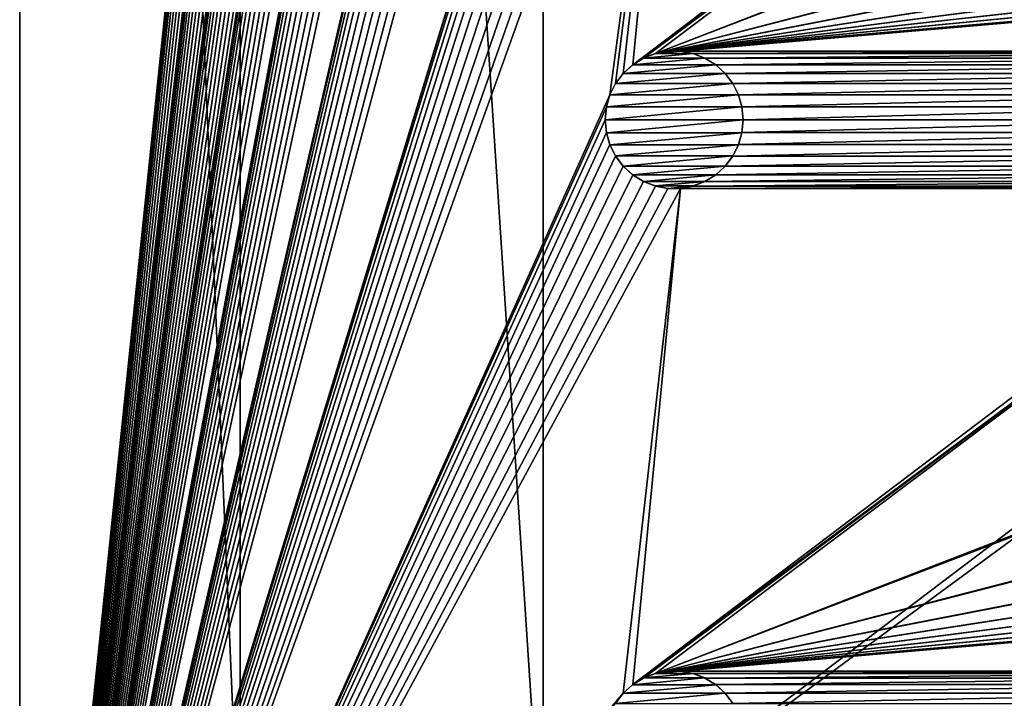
# Model space of a CAD drawing. Header units: metres. Extents: x -125 to 125, y -125 to 125.
# Tile 5 of 71: x -125 to -89, y -77 to -53. Entities that reach past the tile are written whole.
import ezdxf

# ---------------------------------------------------------------- set-up
doc = ezdxf.new("R2010")
doc.units = ezdxf.units.M
doc.layers.add('solid_P35300', color=7, linetype='CONTINUOUS')

msp = doc.modelspace()

# ---------------------------------------------------------------- linework, layer by layer
at = {"layer": 'solid_P35300'}
for points in [[(-103.705475, 101.715523, 5.5), (-125, 103, 5.5), (-125, -103, 5.5)], [(-125, -103, 3.5), (-125, -103, 5.5), (-125, 103, 5.5)], [(-125, -103, 3.5), (-125, 103, 5.5), (-125, 103, 3.5)], [(-117, -84, 3.5), (-125, -103, 3.5), (-125, 103, 3.5)], [(-117, 84, 3.5), (-117, -84, 3.5), (-125, 103, 3.5)], [(-103.75, 101.25, 5.5), (-103.705475, 101.715523, 5.5), (-125, -103, 5.5)], [(-103.705475, 100.784477, 5.5), (-103.75, 101.25, 5.5), (-125, -103, 5.5)], [(-103.581451, 100.347717, 5.5), (-103.705475, 100.784477, 5.5), (-125, -103, 5.5)], [(-103.374451, 99.933693, 5.5), (-103.581451, 100.347717, 5.5), (-125, -103, 5.5)], [(-103.098366, 99.566902, 5.5), (-103.374451, 99.933693, 5.5), (-125, -103, 5.5)], [(-102.755196, 99.254807, 5.5), (-103.098366, 99.566902, 5.5), (-125, -103, 5.5)], [(-102.365715, 99.0131, 5.5), (-102.755196, 99.254807, 5.5), (-125, -103, 5.5)], [(-101.932526, 98.845589, 5.5), (-102.365715, 99.0131, 5.5), (-125, -103, 5.5)], [(-101.482323, 98.761269, 5.5), (-101.932526, 98.845589, 5.5), (-125, -103, 5.5)], [(-103.705475, 79.215523, 5.5), (-101.482323, 98.761269, 5.5), (-125, -103, 5.5)], [(-117, 84, 3.5), (-106, 84), (-106, -84)], [(-117, 84, 3.5), (-106, -84), (-117, -84, 3.5)], [(-106, 84), (-9.944516, -11.229122), (-106, -84)], [(-103.75, 78.75, 5.5), (-103.705475, 79.215523, 5.5), (-125, -103, 5.5)], [(-103.705475, 78.284477, 5.5), (-103.75, 78.75, 5.5), (-125, -103, 5.5)], [(-103.581451, 77.847717, 5.5), (-103.705475, 78.284477, 5.5), (-125, -103, 5.5)], [(-103.374451, 77.433693, 5.5), (-103.581451, 77.847717, 5.5), (-125, -103, 5.5)], [(-103.098366, 77.066902, 5.5), (-103.374451, 77.433693, 5.5), (-125, -103, 5.5)], [(-102.755196, 76.754807, 5.5), (-103.098366, 77.066902, 5.5), (-125, -103, 5.5)], [(-102.365715, 76.5131, 5.5), (-102.755196, 76.754807, 5.5), (-125, -103, 5.5)], [(-101.932526, 76.345589, 5.5), (-102.365715, 76.5131, 5.5), (-125, -103, 5.5)], [(-101.482323, 76.261269, 5.5), (-101.932526, 76.345589, 5.5), (-125, -103, 5.5)], [(-103.705475, 56.715519, 5.5), (-101.482323, 76.261269, 5.5), (-125, -103, 5.5)], [(-103.75, 56.25, 5.5), (-103.705475, 56.715519, 5.5), (-125, -103, 5.5)], [(-103.705475, 55.784481, 5.5), (-103.75, 56.25, 5.5), (-125, -103, 5.5)], [(-103.581451, 55.347717, 5.5), (-103.705475, 55.784481, 5.5), (-125, -103, 5.5)], [(-103.374451, 54.933693, 5.5), (-103.581451, 55.347717, 5.5), (-125, -103, 5.5)], [(-103.098366, 54.566902, 5.5), (-103.374451, 54.933693, 5.5), (-125, -103, 5.5)], [(-102.755196, 54.254807, 5.5), (-103.098366, 54.566902, 5.5), (-125, -103, 5.5)], [(-102.365715, 54.013096, 5.5), (-102.755196, 54.254807, 5.5), (-125, -103, 5.5)], [(-101.932526, 53.845589, 5.5), (-102.365715, 54.013096, 5.5), (-125, -103, 5.5)], [(-101.482323, 53.761265, 5.5), (-101.932526, 53.845589, 5.5), (-125, -103, 5.5)], [(-101.017677, 53.761265, 5.5), (-101.482323, 53.761265, 5.5), (-125, -103, 5.5)], [(-103.705475, 34.215519, 5.5), (-101.017677, 53.761265, 5.5), (-125, -103, 5.5)], [(-103.75, 33.75, 5.5), (-103.705475, 34.215519, 5.5), (-125, -103, 5.5)], [(-103.705475, 33.284481, 5.5), (-103.75, 33.75, 5.5), (-125, -103, 5.5)], [(-103.581451, 32.847717, 5.5), (-103.705475, 33.284481, 5.5), (-125, -103, 5.5)], [(-103.374451, 32.433693, 5.5), (-103.581451, 32.847717, 5.5), (-125, -103, 5.5)], [(-103.098366, 32.066902, 5.5), (-103.374451, 32.433693, 5.5), (-125, -103, 5.5)], [(-102.755196, 31.754805, 5.5), (-103.098366, 32.066902, 5.5), (-125, -103, 5.5)], [(-102.365715, 31.513098, 5.5), (-102.755196, 31.754805, 5.5), (-125, -103, 5.5)], [(-101.932526, 31.345589, 5.5), (-102.365715, 31.513098, 5.5), (-125, -103, 5.5)], [(-101.482323, 31.261265, 5.5), (-101.932526, 31.345589, 5.5), (-125, -103, 5.5)], [(-101.017677, 31.261265, 5.5), (-101.482323, 31.261265, 5.5), (-125, -103, 5.5)], [(-103.705475, 11.715521, 5.5), (-101.017677, 31.261265, 5.5), (-125, -103, 5.5)], [(-103.75, 11.25, 5.5), (-103.705475, 11.715521, 5.5), (-125, -103, 5.5)], [(-103.705475, 10.784479, 5.5), (-103.75, 11.25, 5.5), (-125, -103, 5.5)], [(-103.581451, 10.347716, 5.5), (-103.705475, 10.784479, 5.5), (-125, -103, 5.5)], [(-103.374451, 9.933694, 5.5), (-103.581451, 10.347716, 5.5), (-125, -103, 5.5)], [(-103.098366, 9.566901, 5.5), (-103.374451, 9.933694, 5.5), (-125, -103, 5.5)], [(-102.755196, 9.254806, 5.5), (-103.098366, 9.566901, 5.5), (-125, -103, 5.5)], [(-102.365715, 9.013098, 5.5), (-102.755196, 9.254806, 5.5), (-125, -103, 5.5)], [(-101.932526, 8.845589, 5.5), (-102.365715, 9.013098, 5.5), (-125, -103, 5.5)], [(-101.482323, 8.761265, 5.5), (-101.932526, 8.845589, 5.5), (-125, -103, 5.5)], [(-101.017677, 8.761265, 5.5), (-101.482323, 8.761265, 5.5), (-125, -103, 5.5)], [(-103.705475, -10.784479, 5.5), (-101.017677, 8.761265, 5.5), (-125, -103, 5.5)], [(-103.75, -11.25, 5.5), (-103.705475, -10.784479, 5.5), (-125, -103, 5.5)], [(-103.705475, -11.715521, 5.5), (-103.75, -11.25, 5.5), (-125, -103, 5.5)], [(-106, -84), (-9.944516, -11.229122), (-8.522517, -12.342908)], [(-103.581451, -12.152284, 5.5), (-103.705475, -11.715521, 5.5), (-125, -103, 5.5)], [(-103.374451, -12.566306, 5.5), (-103.581451, -12.152284, 5.5), (-125, -103, 5.5)], [(106, -84), (-106, -84), (-8.522517, -12.342908)], [(-103.098366, -12.933099, 5.5), (-103.374451, -12.566306, 5.5), (-125, -103, 5.5)], [(-102.755196, -13.245194, 5.5), (-103.098366, -12.933099, 5.5), (-125, -103, 5.5)], [(-102.365715, -13.486902, 5.5), (-102.755196, -13.245194, 5.5), (-125, -103, 5.5)], [(-101.932526, -13.654411, 5.5), (-102.365715, -13.486902, 5.5), (-125, -103, 5.5)], [(-101.482323, -13.738735, 5.5), (-101.932526, -13.654411, 5.5), (-125, -103, 5.5)], [(-101.017677, -13.738735, 5.5), (-125, -103, 5.5), (-103.581451, -32.847717, 5.5)], [(-101.017677, -13.738735, 5.5), (-101.482323, -13.738735, 5.5), (-125, -103, 5.5)], [(-103.705475, -33.284481, 5.5), (-103.581451, -32.847717, 5.5), (-125, -103, 5.5)], [(-103.75, -33.75, 5.5), (-103.705475, -33.284481, 5.5), (-125, -103, 5.5)], [(-103.705475, -34.215519, 5.5), (-103.75, -33.75, 5.5), (-125, -103, 5.5)], [(-103.581451, -34.652283, 5.5), (-103.705475, -34.215519, 5.5), (-125, -103, 5.5)], [(-103.374451, -35.066307, 5.5), (-103.581451, -34.652283, 5.5), (-125, -103, 5.5)], [(-103.098366, -35.433098, 5.5), (-103.374451, -35.066307, 5.5), (-125, -103, 5.5)], [(-102.755196, -35.745193, 5.5), (-103.098366, -35.433098, 5.5), (-125, -103, 5.5)], [(-102.365715, -35.986904, 5.5), (-102.755196, -35.745193, 5.5), (-125, -103, 5.5)], [(-101.932526, -36.154411, 5.5), (-102.365715, -35.986904, 5.5), (-125, -103, 5.5)], [(-101.482323, -36.238735, 5.5), (-101.932526, -36.154411, 5.5), (-125, -103, 5.5)], [(-101.017677, -36.238735, 5.5), (-125, -103, 5.5), (-103.581451, -55.347717, 5.5)], [(-101.017677, -36.238735, 5.5), (-101.482323, -36.238735, 5.5), (-125, -103, 5.5)], [(-101.017677, -36.238735, 5.5), (-103.581451, -55.347717, 5.5), (-103.374451, -54.933693, 5.5)], [(-101.017677, -36.238735, 5.5), (-103.374451, -54.933693, 5.5), (-103.098366, -54.566902, 5.5)], [(-101.017677, -36.238735, 5.5), (-103.098366, -54.566902, 5.5), (-102.755196, -54.254807, 5.5)], [(-78.517677, -36.238735, 5.5), (-102.755196, -54.254807, 5.5), (-102.365715, -54.013096, 5.5)], [(-78.982323, -36.238735, 5.5), (-101.017677, -36.238735, 5.5), (-102.755196, -54.254807, 5.5)], [(-78.517677, -36.238735, 5.5), (-78.982323, -36.238735, 5.5), (-102.755196, -54.254807, 5.5)], [(-78.517677, -36.238735, 5.5), (-102.365715, -54.013096, 5.5), (-101.932526, -53.845589, 5.5)], [(-11.017677, -36.238735, 5.5), (-101.932526, -53.845589, 5.5), (-101.482323, -53.761265, 5.5)], [(-101.932526, -53.845589, 5.5), (-56.482323, -36.238735, 5.5), (-78.517677, -36.238735, 5.5)], [(-56.017677, -36.238735, 5.5), (-56.482323, -36.238735, 5.5), (-101.932526, -53.845589, 5.5)], [(-33.982323, -36.238735, 5.5), (-56.017677, -36.238735, 5.5), (-101.932526, -53.845589, 5.5)], [(-33.517677, -36.238735, 5.5), (-33.982323, -36.238735, 5.5), (-101.932526, -53.845589, 5.5)], [(-11.482323, -36.238735, 5.5), (-33.517677, -36.238735, 5.5), (-101.932526, -53.845589, 5.5)], [(-11.017677, -36.238735, 5.5), (-11.482323, -36.238735, 5.5), (-101.932526, -53.845589, 5.5)], [(101.482323, -36.238735, 5.5), (-101.482323, -53.761265, 5.5), (-101.017677, -53.761265, 5.5)], [(11.017677, -36.238735, 5.5), (-11.017677, -36.238735, 5.5), (-101.482323, -53.761265, 5.5)], [(101.482323, -36.238735, 5.5), (101.017677, -36.238735, 5.5), (-101.482323, -53.761265, 5.5)], [(78.982323, -36.238735, 5.5), (-101.482323, -53.761265, 5.5), (101.017677, -36.238735, 5.5)], [(78.982323, -36.238735, 5.5), (78.517677, -36.238735, 5.5), (-101.482323, -53.761265, 5.5)], [(56.482323, -36.238735, 5.5), (-101.482323, -53.761265, 5.5), (78.517677, -36.238735, 5.5)], [(56.482323, -36.238735, 5.5), (56.017677, -36.238735, 5.5), (-101.482323, -53.761265, 5.5)], [(33.982323, -36.238735, 5.5), (-101.482323, -53.761265, 5.5), (56.017677, -36.238735, 5.5)], [(33.982323, -36.238735, 5.5), (33.517677, -36.238735, 5.5), (-101.482323, -53.761265, 5.5)], [(11.482323, -36.238735, 5.5), (-101.482323, -53.761265, 5.5), (33.517677, -36.238735, 5.5)], [(11.482323, -36.238735, 5.5), (11.017677, -36.238735, 5.5), (-101.482323, -53.761265, 5.5)], [(101.482323, -36.238735, 5.5), (-101.017677, -53.761265, 5.5), (-78.982323, -53.761265, 5.5)], [(-101.935997, -53.846943, 8), (-101.932526, -53.845589, 5.5), (-102.365715, -54.013096, 5.5)], [(-101.935997, -53.846943, 8), (-102.365715, -54.013096, 5.5), (-102.362007, -54.011444, 8)], [(-100.564003, -53.846943, 8), (-101.935997, -53.846943, 8), (-102.362007, -54.011444, 8)], [(-100.137993, -54.011444, 8), (-100.564003, -53.846943, 8), (-102.362007, -54.011444, 8)], [(-101.478188, -53.76115, 8), (-101.932526, -53.845589, 5.5), (-101.935997, -53.846943, 8)], [(-101.021812, -53.76115, 8), (-101.478188, -53.76115, 8), (-101.935997, -53.846943, 8)], [(-100.564003, -53.846943, 8), (-101.021812, -53.76115, 8), (-101.935997, -53.846943, 8)], [(-101.478188, -53.76115, 8), (-101.482323, -53.761265, 5.5), (-101.932526, -53.845589, 5.5)], [(-101.021812, -53.76115, 8), (-101.017677, -53.761265, 5.5), (-101.482323, -53.761265, 5.5)], [(-101.021812, -53.76115, 8), (-101.482323, -53.761265, 5.5), (-101.478188, -53.76115, 8)], [(-100.564003, -53.846943, 8), (-101.017677, -53.761265, 5.5), (-101.021812, -53.76115, 8)], [(-78.982323, -53.761265, 5.5), (-101.017677, -53.761265, 5.5), (-100.567474, -53.845589, 5.5)], [(-100.564003, -53.846943, 8), (-100.567474, -53.845589, 5.5), (-101.017677, -53.761265, 5.5)], [(-79.432526, -53.845589, 5.5), (-78.982323, -53.761265, 5.5), (-100.567474, -53.845589, 5.5)], [(-79.432526, -53.845589, 5.5), (-100.567474, -53.845589, 5.5), (-100.134285, -54.013096, 5.5)], [(-100.137993, -54.011444, 8), (-100.134285, -54.013096, 5.5), (-100.567474, -53.845589, 5.5)], [(-100.137993, -54.011444, 8), (-100.567474, -53.845589, 5.5), (-100.564003, -53.846943, 8)], [(-79.865715, -54.013096, 5.5), (-79.432526, -53.845589, 5.5), (-100.134285, -54.013096, 5.5)], [(-102.757263, -54.256908, 8), (-102.755196, -54.254807, 5.5), (-103.098366, -54.566902, 5.5)], [(-102.757263, -54.256908, 8), (-103.098366, -54.566902, 5.5), (-103.095993, -54.564438, 8)], [(-99.742737, -54.256908, 8), (-102.757263, -54.256908, 8), (-103.095993, -54.564438, 8)], [(-99.404007, -54.564438, 8), (-99.742737, -54.256908, 8), (-103.095993, -54.564438, 8)], [(-102.362007, -54.011444, 8), (-102.755196, -54.254807, 5.5), (-102.757263, -54.256908, 8)], [(-100.137993, -54.011444, 8), (-102.362007, -54.011444, 8), (-102.757263, -54.256908, 8)], [(-99.742737, -54.256908, 8), (-100.137993, -54.011444, 8), (-102.757263, -54.256908, 8)], [(-102.362007, -54.011444, 8), (-102.365715, -54.013096, 5.5), (-102.755196, -54.254807, 5.5)], [(-99.742737, -54.256908, 8), (-100.134285, -54.013096, 5.5), (-100.137993, -54.011444, 8)], [(-79.865715, -54.013096, 5.5), (-100.134285, -54.013096, 5.5), (-99.744804, -54.254807, 5.5)], [(-99.742737, -54.256908, 8), (-99.744804, -54.254807, 5.5), (-100.134285, -54.013096, 5.5)], [(-80.255196, -54.254807, 5.5), (-79.865715, -54.013096, 5.5), (-99.744804, -54.254807, 5.5)], [(-80.255196, -54.254807, 5.5), (-99.744804, -54.254807, 5.5), (-99.401634, -54.566902, 5.5)], [(-99.404007, -54.564438, 8), (-99.401634, -54.566902, 5.5), (-99.744804, -54.254807, 5.5)], [(-99.404007, -54.564438, 8), (-99.744804, -54.254807, 5.5), (-99.742737, -54.256908, 8)], [(-80.598366, -54.566902, 5.5), (-80.255196, -54.254807, 5.5), (-99.401634, -54.566902, 5.5)], [(-103.095993, -54.564438, 8), (-103.374451, -54.933693, 5.5), (-103.375023, -54.935528, 8)], [(-99.404007, -54.564438, 8), (-103.095993, -54.564438, 8), (-103.375023, -54.935528, 8)], [(-99.124977, -54.935528, 8), (-99.404007, -54.564438, 8), (-103.375023, -54.935528, 8)], [(-103.095993, -54.564438, 8), (-103.098366, -54.566902, 5.5), (-103.374451, -54.933693, 5.5)], [(-99.124977, -54.935528, 8), (-99.401634, -54.566902, 5.5), (-99.404007, -54.564438, 8)], [(-80.598366, -54.566902, 5.5), (-99.401634, -54.566902, 5.5), (-99.125549, -54.933693, 5.5)], [(-99.124977, -54.935528, 8), (-99.125549, -54.933693, 5.5), (-99.401634, -54.566902, 5.5)], [(-80.874451, -54.933693, 5.5), (-80.598366, -54.566902, 5.5), (-99.125549, -54.933693, 5.5)], [(-103.375023, -54.935528, 8), (-103.374451, -54.933693, 5.5), (-103.581451, -55.347717, 5.5)], [(-103.375023, -54.935528, 8), (-103.581451, -55.347717, 5.5), (-103.580627, -55.345535, 8)], [(-99.124977, -54.935528, 8), (-103.375023, -54.935528, 8), (-103.580627, -55.345535, 8)], [(-98.919373, -55.345535, 8), (-99.124977, -54.935528, 8), (-103.580627, -55.345535, 8)], [(-80.874451, -54.933693, 5.5), (-99.125549, -54.933693, 5.5), (-98.918549, -55.347717, 5.5)], [(-98.919373, -55.345535, 8), (-98.918549, -55.347717, 5.5), (-99.125549, -54.933693, 5.5)], [(-98.919373, -55.345535, 8), (-99.125549, -54.933693, 5.5), (-99.124977, -54.935528, 8)], [(-81.081451, -55.347717, 5.5), (-80.874451, -54.933693, 5.5), (-98.918549, -55.347717, 5.5)], [(-103.705475, -55.784481, 5.5), (-103.581451, -55.347717, 5.5), (-125, -103, 5.5)], [(-103.580627, -55.345535, 8), (-103.581451, -55.347717, 5.5), (-103.705475, -55.784481, 5.5)], [(-103.580627, -55.345535, 8), (-103.705475, -55.784481, 5.5), (-103.704247, -55.781639, 8)], [(-98.919373, -55.345535, 8), (-103.580627, -55.345535, 8), (-103.704247, -55.781639, 8)], [(-98.795753, -55.781639, 8), (-98.919373, -55.345535, 8), (-103.704247, -55.781639, 8)], [(-98.795753, -55.781639, 8), (-98.918549, -55.347717, 5.5), (-98.919373, -55.345535, 8)], [(-81.081451, -55.347717, 5.5), (-98.918549, -55.347717, 5.5), (-98.794525, -55.784481, 5.5)], [(-98.795753, -55.781639, 8), (-98.794525, -55.784481, 5.5), (-98.918549, -55.347717, 5.5)], [(-81.205475, -55.784481, 5.5), (-81.081451, -55.347717, 5.5), (-98.794525, -55.784481, 5.5)], [(-103.75, -56.25, 5.5), (-103.705475, -55.784481, 5.5), (-125, -103, 5.5)], [(-103.704247, -55.781639, 8), (-103.705475, -55.784481, 5.5), (-103.75, -56.25, 5.5)], [(-103.704247, -55.781639, 8), (-103.75, -56.25, 5.5), (-103.75, -56.25, 8)], [(-98.795753, -55.781639, 8), (-103.75, -56.25, 8), (-98.75, -56.25, 8)], [(-98.795753, -55.781639, 8), (-103.704247, -55.781639, 8), (-103.75, -56.25, 8)], [(-98.795753, -55.781639, 8), (-98.75, -56.25, 8), (-98.794525, -55.784481, 5.5)], [(-81.205475, -55.784481, 5.5), (-98.794525, -55.784481, 5.5), (-98.75, -56.25, 5.5)], [(-98.75, -56.25, 8), (-98.75, -56.25, 5.5), (-98.794525, -55.784481, 5.5)], [(-81.25, -56.25, 5.5), (-81.205475, -55.784481, 5.5), (-98.75, -56.25, 5.5)], [(-103.705475, -56.715519, 5.5), (-103.75, -56.25, 5.5), (-125, -103, 5.5)], [(-103.75, -56.25, 8), (-103.75, -56.25, 5.5), (-103.705475, -56.715519, 5.5)], [(-103.75, -56.25, 8), (-103.705475, -56.715519, 5.5), (-103.704247, -56.718361, 8)], [(-103.75, -56.25, 8), (-103.704247, -56.718361, 8), (-98.75, -56.25, 8)], [(-103.704247, -56.718361, 8), (-98.795753, -56.718361, 8), (-98.75, -56.25, 8)], [(-98.795753, -56.718361, 8), (-98.794525, -56.715519, 5.5), (-98.75, -56.25, 5.5)], [(-98.795753, -56.718361, 8), (-98.75, -56.25, 5.5), (-98.75, -56.25, 8)], [(-81.25, -56.25, 5.5), (-98.75, -56.25, 5.5), (-98.794525, -56.715519, 5.5)], [(-81.205475, -56.715519, 5.5), (-81.25, -56.25, 5.5), (-98.794525, -56.715519, 5.5)], [(-103.581451, -57.152283, 5.5), (-103.705475, -56.715519, 5.5), (-125, -103, 5.5)], [(-103.704247, -56.718361, 8), (-103.705475, -56.715519, 5.5), (-103.581451, -57.152283, 5.5)], [(-103.704247, -56.718361, 8), (-103.581451, -57.152283, 5.5), (-103.580627, -57.154465, 8)], [(-103.704247, -56.718361, 8), (-103.580627, -57.154465, 8), (-98.795753, -56.718361, 8)], [(-103.580627, -57.154465, 8), (-98.919373, -57.154465, 8), (-98.795753, -56.718361, 8)], [(-98.919373, -57.154465, 8), (-98.918549, -57.152283, 5.5), (-98.794525, -56.715519, 5.5)], [(-98.919373, -57.154465, 8), (-98.794525, -56.715519, 5.5), (-98.795753, -56.718361, 8)], [(-81.205475, -56.715519, 5.5), (-98.794525, -56.715519, 5.5), (-98.918549, -57.152283, 5.5)], [(-81.081451, -57.152283, 5.5), (-81.205475, -56.715519, 5.5), (-98.918549, -57.152283, 5.5)], [(-103.374451, -57.566307, 5.5), (-103.581451, -57.152283, 5.5), (-125, -103, 5.5)], [(-103.580627, -57.154465, 8), (-103.581451, -57.152283, 5.5), (-103.374451, -57.566307, 5.5)], [(-103.580627, -57.154465, 8), (-103.374451, -57.566307, 5.5), (-103.375023, -57.564472, 8)], [(-103.580627, -57.154465, 8), (-103.375023, -57.564472, 8), (-98.919373, -57.154465, 8)], [(-103.375023, -57.564472, 8), (-99.124977, -57.564472, 8), (-98.919373, -57.154465, 8)], [(-81.081451, -57.152283, 5.5), (-98.918549, -57.152283, 5.5), (-99.125549, -57.566307, 5.5)], [(-99.124977, -57.564472, 8), (-99.125549, -57.566307, 5.5), (-98.918549, -57.152283, 5.5)], [(-80.874451, -57.566307, 5.5), (-81.081451, -57.152283, 5.5), (-99.125549, -57.566307, 5.5)], [(-99.124977, -57.564472, 8), (-98.918549, -57.152283, 5.5), (-98.919373, -57.154465, 8)], [(-103.098366, -57.933098, 5.5), (-103.374451, -57.566307, 5.5), (-125, -103, 5.5)], [(-103.375023, -57.564472, 8), (-103.374451, -57.566307, 5.5), (-103.098366, -57.933098, 5.5)], [(-103.375023, -57.564472, 8), (-103.098366, -57.933098, 5.5), (-103.095993, -57.935562, 8)], [(-103.375023, -57.564472, 8), (-103.095993, -57.935562, 8), (-99.124977, -57.564472, 8)], [(-103.095993, -57.935562, 8), (-99.404007, -57.935562, 8), (-99.124977, -57.564472, 8)], [(-99.404007, -57.935562, 8), (-99.125549, -57.566307, 5.5), (-99.124977, -57.564472, 8)], [(-99.404007, -57.935562, 8), (-99.401634, -57.933098, 5.5), (-99.125549, -57.566307, 5.5)], [(-80.874451, -57.566307, 5.5), (-99.125549, -57.566307, 5.5), (-99.401634, -57.933098, 5.5)], [(-80.598366, -57.933098, 5.5), (-80.874451, -57.566307, 5.5), (-99.401634, -57.933098, 5.5)], [(-102.755196, -58.245193, 5.5), (-103.098366, -57.933098, 5.5), (-125, -103, 5.5)], [(-103.095993, -57.935562, 8), (-103.098366, -57.933098, 5.5), (-102.755196, -58.245193, 5.5)], [(-103.095993, -57.935562, 8), (-102.755196, -58.245193, 5.5), (-102.757263, -58.243092, 8)], [(-103.095993, -57.935562, 8), (-102.757263, -58.243092, 8), (-99.404007, -57.935562, 8)], [(-102.757263, -58.243092, 8), (-99.742737, -58.243092, 8), (-99.404007, -57.935562, 8)], [(-80.598366, -57.933098, 5.5), (-99.401634, -57.933098, 5.5), (-99.744804, -58.245193, 5.5)], [(-99.742737, -58.243092, 8), (-99.744804, -58.245193, 5.5), (-99.401634, -57.933098, 5.5)], [(-80.255196, -58.245193, 5.5), (-80.598366, -57.933098, 5.5), (-99.744804, -58.245193, 5.5)], [(-99.742737, -58.243092, 8), (-99.401634, -57.933098, 5.5), (-99.404007, -57.935562, 8)], [(-102.365715, -58.486904, 5.5), (-102.755196, -58.245193, 5.5), (-125, -103, 5.5)], [(-101.932526, -58.654411, 5.5), (-102.365715, -58.486904, 5.5), (-125, -103, 5.5)], [(-102.757263, -58.243092, 8), (-102.755196, -58.245193, 5.5), (-102.365715, -58.486904, 5.5)], [(-102.757263, -58.243092, 8), (-102.365715, -58.486904, 5.5), (-102.362007, -58.488556, 8)], [(-102.757263, -58.243092, 8), (-102.362007, -58.488556, 8), (-99.742737, -58.243092, 8)], [(-102.362007, -58.488556, 8), (-102.365715, -58.486904, 5.5), (-101.932526, -58.654411, 5.5)], [(-102.362007, -58.488556, 8), (-100.137993, -58.488556, 8), (-99.742737, -58.243092, 8)], [(-102.362007, -58.488556, 8), (-101.932526, -58.654411, 5.5), (-101.935997, -58.653057, 8)], [(-102.362007, -58.488556, 8), (-101.935997, -58.653057, 8), (-100.137993, -58.488556, 8)], [(-101.935997, -58.653057, 8), (-100.564003, -58.653057, 8), (-100.137993, -58.488556, 8)], [(-79.865715, -58.486904, 5.5), (-100.134285, -58.486904, 5.5), (-100.567474, -58.654411, 5.5)], [(-100.564003, -58.653057, 8), (-100.567474, -58.654411, 5.5), (-100.134285, -58.486904, 5.5)], [(-79.432526, -58.654411, 5.5), (-79.865715, -58.486904, 5.5), (-100.567474, -58.654411, 5.5)], [(-100.564003, -58.653057, 8), (-100.134285, -58.486904, 5.5), (-100.137993, -58.488556, 8)], [(-100.137993, -58.488556, 8), (-99.744804, -58.245193, 5.5), (-99.742737, -58.243092, 8)], [(-100.137993, -58.488556, 8), (-100.134285, -58.486904, 5.5), (-99.744804, -58.245193, 5.5)], [(-80.255196, -58.245193, 5.5), (-99.744804, -58.245193, 5.5), (-100.134285, -58.486904, 5.5)], [(-79.865715, -58.486904, 5.5), (-80.255196, -58.245193, 5.5), (-100.134285, -58.486904, 5.5)], [(-101.482323, -58.738735, 5.5), (-101.932526, -58.654411, 5.5), (-125, -103, 5.5)], [(-101.017677, -58.738735, 5.5), (-125, -103, 5.5), (-103.098366, -77.066902, 5.5)], [(-101.017677, -58.738735, 5.5), (-101.482323, -58.738735, 5.5), (-125, -103, 5.5)], [(-101.017677, -58.738735, 5.5), (-103.098366, -77.066902, 5.5), (-102.755196, -76.754807, 5.5)], [(-78.517677, -58.738735, 5.5), (-102.755196, -76.754807, 5.5), (-102.365715, -76.5131, 5.5)], [(-78.982323, -58.738735, 5.5), (-101.017677, -58.738735, 5.5), (-102.755196, -76.754807, 5.5)], [(-78.517677, -58.738735, 5.5), (-78.982323, -58.738735, 5.5), (-102.755196, -76.754807, 5.5)], [(-78.517677, -58.738735, 5.5), (-102.365715, -76.5131, 5.5), (-101.932526, -76.345589, 5.5)], [(-101.935997, -58.653057, 8), (-101.932526, -58.654411, 5.5), (-101.482323, -58.738735, 5.5)], [(-101.935997, -58.653057, 8), (-101.482323, -58.738735, 5.5), (-101.478188, -58.73885, 8)], [(-101.935997, -58.653057, 8), (-101.478188, -58.73885, 8), (-100.564003, -58.653057, 8)], [(-11.017677, -58.738735, 5.5), (-101.932526, -76.345589, 5.5), (-101.482323, -76.261269, 5.5)], [(-101.932526, -76.345589, 5.5), (-56.482323, -58.738735, 5.5), (-78.517677, -58.738735, 5.5)], [(-56.017677, -58.738735, 5.5), (-56.482323, -58.738735, 5.5), (-101.932526, -76.345589, 5.5)], [(-33.982323, -58.738735, 5.5), (-56.017677, -58.738735, 5.5), (-101.932526, -76.345589, 5.5)], [(-33.517677, -58.738735, 5.5), (-33.982323, -58.738735, 5.5), (-101.932526, -76.345589, 5.5)], [(-11.482323, -58.738735, 5.5), (-33.517677, -58.738735, 5.5), (-101.932526, -76.345589, 5.5)], [(-11.017677, -58.738735, 5.5), (-11.482323, -58.738735, 5.5), (-101.932526, -76.345589, 5.5)], [(101.482323, -58.738735, 5.5), (-101.482323, -76.261269, 5.5), (-101.017677, -76.261269, 5.5)], [(11.017677, -58.738735, 5.5), (-11.017677, -58.738735, 5.5), (-101.482323, -76.261269, 5.5)], [(101.482323, -58.738735, 5.5), (101.017677, -58.738735, 5.5), (-101.482323, -76.261269, 5.5)], [(78.982323, -58.738735, 5.5), (-101.482323, -76.261269, 5.5), (101.017677, -58.738735, 5.5)], [(78.982323, -58.738735, 5.5), (78.517677, -58.738735, 5.5), (-101.482323, -76.261269, 5.5)], [(56.482323, -58.738735, 5.5), (-101.482323, -76.261269, 5.5), (78.517677, -58.738735, 5.5)], [(56.482323, -58.738735, 5.5), (56.017677, -58.738735, 5.5), (-101.482323, -76.261269, 5.5)], [(33.982323, -58.738735, 5.5), (-101.482323, -76.261269, 5.5), (56.017677, -58.738735, 5.5)], [(33.982323, -58.738735, 5.5), (33.517677, -58.738735, 5.5), (-101.482323, -76.261269, 5.5)], [(11.482323, -58.738735, 5.5), (-101.482323, -76.261269, 5.5), (33.517677, -58.738735, 5.5)], [(11.482323, -58.738735, 5.5), (11.017677, -58.738735, 5.5), (-101.482323, -76.261269, 5.5)], [(-101.478188, -58.73885, 8), (-101.482323, -58.738735, 5.5), (-101.017677, -58.738735, 5.5)], [(-101.478188, -58.73885, 8), (-101.021812, -58.73885, 8), (-100.564003, -58.653057, 8)], [(-101.478188, -58.73885, 8), (-101.017677, -58.738735, 5.5), (-101.021812, -58.73885, 8)], [(-101.021812, -58.73885, 8), (-100.567474, -58.654411, 5.5), (-100.564003, -58.653057, 8)], [(-101.021812, -58.73885, 8), (-101.017677, -58.738735, 5.5), (-100.567474, -58.654411, 5.5)], [(-79.432526, -58.654411, 5.5), (-100.567474, -58.654411, 5.5), (-101.017677, -58.738735, 5.5)], [(-78.982323, -58.738735, 5.5), (-79.432526, -58.654411, 5.5), (-101.017677, -58.738735, 5.5)], [(101.482323, -58.738735, 5.5), (-101.017677, -76.261269, 5.5), (-78.982323, -76.261269, 5.5)], [(-101.935997, -76.346947, 8), (-101.932526, -76.345589, 5.5), (-102.365715, -76.5131, 5.5)], [(-101.935997, -76.346947, 8), (-102.365715, -76.5131, 5.5), (-102.362007, -76.511444, 8)], [(-100.564003, -76.346947, 8), (-101.935997, -76.346947, 8), (-102.362007, -76.511444, 8)], [(-100.137993, -76.511444, 8), (-100.564003, -76.346947, 8), (-102.362007, -76.511444, 8)], [(-101.478188, -76.261147, 8), (-101.932526, -76.345589, 5.5), (-101.935997, -76.346947, 8)], [(-101.021812, -76.261147, 8), (-101.478188, -76.261147, 8), (-101.935997, -76.346947, 8)], [(-100.564003, -76.346947, 8), (-101.021812, -76.261147, 8), (-101.935997, -76.346947, 8)], [(-101.478188, -76.261147, 8), (-101.482323, -76.261269, 5.5), (-101.932526, -76.345589, 5.5)], [(-101.021812, -76.261147, 8), (-101.017677, -76.261269, 5.5), (-101.482323, -76.261269, 5.5)], [(-101.021812, -76.261147, 8), (-101.482323, -76.261269, 5.5), (-101.478188, -76.261147, 8)], [(-100.564003, -76.346947, 8), (-101.017677, -76.261269, 5.5), (-101.021812, -76.261147, 8)], [(-101.017677, -76.261269, 5.5), (-100.567474, -76.345589, 5.5), (-78.982323, -76.261269, 5.5)], [(-100.564003, -76.346947, 8), (-100.567474, -76.345589, 5.5), (-101.017677, -76.261269, 5.5)], [(-100.567474, -76.345589, 5.5), (-79.432526, -76.345589, 5.5), (-78.982323, -76.261269, 5.5)], [(-100.567474, -76.345589, 5.5), (-100.134285, -76.5131, 5.5), (-79.432526, -76.345589, 5.5)], [(-100.137993, -76.511444, 8), (-100.134285, -76.5131, 5.5), (-100.567474, -76.345589, 5.5)], [(-100.137993, -76.511444, 8), (-100.567474, -76.345589, 5.5), (-100.564003, -76.346947, 8)], [(-100.134285, -76.5131, 5.5), (-79.865715, -76.5131, 5.5), (-79.432526, -76.345589, 5.5)], [(-102.757263, -76.756905, 8), (-102.755196, -76.754807, 5.5), (-103.098366, -77.066902, 5.5)], [(-102.757263, -76.756905, 8), (-103.098366, -77.066902, 5.5), (-103.095993, -77.064438, 8)], [(-99.742737, -76.756905, 8), (-102.757263, -76.756905, 8), (-103.095993, -77.064438, 8)], [(-99.404007, -77.064438, 8), (-99.742737, -76.756905, 8), (-103.095993, -77.064438, 8)], [(-102.362007, -76.511444, 8), (-102.755196, -76.754807, 5.5), (-102.757263, -76.756905, 8)], [(-100.137993, -76.511444, 8), (-102.362007, -76.511444, 8), (-102.757263, -76.756905, 8)], [(-99.742737, -76.756905, 8), (-100.137993, -76.511444, 8), (-102.757263, -76.756905, 8)], [(-102.362007, -76.511444, 8), (-102.365715, -76.5131, 5.5), (-102.755196, -76.754807, 5.5)], [(-99.742737, -76.756905, 8), (-100.134285, -76.5131, 5.5), (-100.137993, -76.511444, 8)], [(-100.134285, -76.5131, 5.5), (-99.744804, -76.754807, 5.5), (-79.865715, -76.5131, 5.5)], [(-99.742737, -76.756905, 8), (-99.744804, -76.754807, 5.5), (-100.134285, -76.5131, 5.5)], [(-99.744804, -76.754807, 5.5), (-80.255196, -76.754807, 5.5), (-79.865715, -76.5131, 5.5)], [(-99.744804, -76.754807, 5.5), (-99.401634, -77.066902, 5.5), (-80.255196, -76.754807, 5.5)], [(-99.404007, -77.064438, 8), (-99.401634, -77.066902, 5.5), (-99.744804, -76.754807, 5.5)], [(-99.404007, -77.064438, 8), (-99.744804, -76.754807, 5.5), (-99.742737, -76.756905, 8)], [(-99.401634, -77.066902, 5.5), (-80.598366, -77.066902, 5.5), (-80.255196, -76.754807, 5.5)], [(-103.374451, -77.433693, 5.5), (-103.098366, -77.066902, 5.5), (-125, -103, 5.5)], [(-103.095993, -77.064438, 8), (-103.374451, -77.433693, 5.5), (-103.375023, -77.435532, 8)], [(-99.404007, -77.064438, 8), (-103.095993, -77.064438, 8), (-103.375023, -77.435532, 8)], [(-99.124977, -77.435532, 8), (-99.404007, -77.064438, 8), (-103.375023, -77.435532, 8)], [(-103.095993, -77.064438, 8), (-103.098366, -77.066902, 5.5), (-103.374451, -77.433693, 5.5)], [(-99.124977, -77.435532, 8), (-99.401634, -77.066902, 5.5), (-99.404007, -77.064438, 8)], [(-99.401634, -77.066902, 5.5), (-99.125549, -77.433693, 5.5), (-80.598366, -77.066902, 5.5)], [(-99.124977, -77.435532, 8), (-99.125549, -77.433693, 5.5), (-99.401634, -77.066902, 5.5)], [(-99.125549, -77.433693, 5.5), (-80.874451, -77.433693, 5.5), (-80.598366, -77.066902, 5.5)]]:
    msp.add_3dface(points, dxfattribs=at)

doc.saveas('drawing.dxf')
